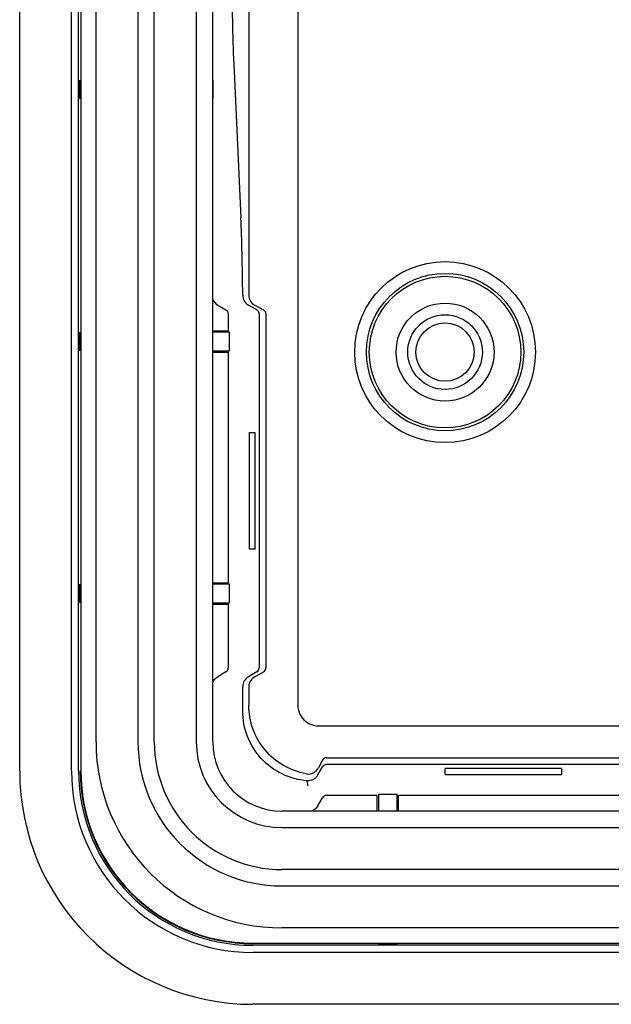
# Model space of a CAD drawing. Header units: millimetres. Extents: x 6863 to 7584, y 164 to 940.
# Tile 8 of 17: x 7336 to 7361, y 539 to 581. Entities that reach past the tile are written whole.
import ezdxf

# ---------------------------------------------------------------- set-up
doc = ezdxf.new("R2010")
doc.units = ezdxf.units.MM
doc.header["$LTSCALE"] = 32.67
doc.layers.get('0').update_dxf_attribs({"linetype": 'CONTINUOUS'})

msp = doc.modelspace()

# ---------------------------------------------------------------- linework, layer by layer
at = {"color": 0, "linetype": 'Continuous'}
for p, q in [((7335.924, 548.886), (7335.924, 682.886)), ((7338.147, 548.886), (7338.147, 682.886)), ((7338.452, 548.886), (7338.452, 682.886)), ((7338.547, 682.886), (7338.547, 548.886)), ((7339.199, 550.136), (7339.199, 681.636)), ((7340.999, 681.636), (7340.999, 550.136)), ((7341.699, 550.136), (7341.699, 681.636)), ((7343.499, 681.636), (7343.499, 550.136)), ((7344.204, 550.136), (7344.204, 681.636)), ((7347.856, 680.063), (7347.856, 551.71)), ((7345.751, 662.493), (7345.751, 569.279)), ((7345.107, 579.181), (7345.415, 572.592)), ((7338.504, 577.686), (7338.504, 578.486)), ((7344.231, 577.686), (7344.231, 578.486)), ((7344.424, 568.846), (7344.774, 568.644)), ((7346.015, 568.846), (7346.383, 568.644)), ((7344.875, 568.471), (7344.875, 567.744)), ((7345.994, 568.702), (7346.095, 568.644)), ((7346.195, 568.471), (7346.195, 553.302)), ((7346.489, 568.471), (7346.489, 553.302)), ((7338.504, 566.886), (7338.504, 567.686)), ((7344.204, 567.744), (7344.875, 567.744)), ((7344.932, 567.686), (7344.204, 567.686)), ((7344.932, 566.886), (7344.932, 567.686)), ((7344.204, 566.886), (7344.932, 566.886)), ((7344.204, 566.829), (7344.875, 566.829)), ((7344.875, 566.829), (7344.875, 556.944)), ((7345.776, 563.386), (7345.776, 558.386)), ((7345.776, 563.386), (7346.022, 563.386)), ((7346.022, 558.386), (7346.022, 563.386)), ((7346.022, 558.386), (7345.776, 558.386)), ((7338.504, 556.086), (7338.504, 556.886)), ((7344.204, 556.944), (7344.875, 556.944)), ((7344.932, 556.886), (7344.204, 556.886)), ((7344.932, 556.086), (7344.932, 556.886)), ((7344.204, 556.086), (7344.932, 556.086)), ((7344.204, 556.029), (7344.875, 556.029)), ((7344.875, 556.029), (7344.875, 553.302)), ((7344.774, 553.128), (7344.424, 552.926)), ((7346.095, 553.128), (7345.745, 552.926)), ((7345.994, 553.07), (7345.994, 553.079)), ((7346.015, 552.926), (7346.383, 553.128)), ((7345.494, 551.453), (7345.494, 552.493)), ((7345.751, 552.493), (7345.751, 551.71)), ((7348.747, 550.819), (7364.6, 550.819)), ((7349.089, 549.451), (7364.258, 549.451)), ((7348.719, 548.716), (7348.916, 549.058)), ((7348.916, 549.346), (7348.738, 549.022)), ((7364.258, 549.158), (7349.089, 549.158)), ((7354.174, 548.739), (7354.174, 548.985)), ((7359.174, 548.985), (7354.174, 548.985)), ((7359.174, 548.985), (7359.174, 548.739)), ((7348.858, 548.957), (7348.867, 548.957)), ((7354.174, 548.739), (7359.174, 548.739)), ((7348.269, 548.313), (7348.281, 548.248)), ((7348.714, 547.387), (7348.916, 547.737)), ((7351.266, 547.837), (7349.089, 547.837)), ((7351.266, 547.167), (7351.266, 547.837)), ((7351.324, 547.895), (7351.324, 547.167)), ((7351.324, 547.895), (7352.124, 547.895)), ((7352.124, 547.167), (7352.124, 547.895)), ((7352.181, 547.167), (7352.181, 547.837)), ((7364.258, 547.837), (7352.181, 547.837)), ((7532.674, 547.167), (7347.174, 547.167)), ((7347.174, 546.461), (7532.674, 546.461)), ((7532.674, 544.661), (7347.174, 544.661)), ((7347.174, 543.961), (7532.674, 543.961)), ((7532.674, 542.161), (7347.174, 542.161)), ((7345.924, 541.509), (7533.924, 541.509)), ((7533.924, 541.415), (7345.924, 541.415)), ((7351.324, 541.467), (7352.124, 541.467)), ((7533.924, 541.109), (7345.924, 541.109)), ((7533.924, 538.886), (7345.924, 538.886))]:
    msp.add_line(p, q, dxfattribs=at)
for radius in [3.878, 3.374, 3.25, 2.1, 1.6, 1.25]:
    msp.add_circle((7354.174, 566.836), radius, dxfattribs=at)
for centre, radius, start, end in [((7345.996, 569.282), 0.503, 180.3547, 240.0589), ((7345.994, 568.469), 0.201, 41.4586, 59.9814), ((7345.994, 552.493), 0.5, 119.9381, 179.9938), ((7348.747, 551.709), 0.891, 179.9612, 270.0404), ((7347.174, 550.136), 7.975, 180, 270), ((7347.174, 550.136), 6.175, 180, 270), ((7347.174, 550.136), 5.475, 180, 270), ((7347.174, 550.136), 3.675, 180, 270), ((7347.174, 550.136), 2.97, 180, 270), ((7345.924, 548.886), 10, 180, 270), ((7345.924, 548.886), 7.777, 180, 270), ((7345.924, 548.886), 7.472, 180, 270), ((7345.924, 548.886), 7.4, 180, 270), ((7345.924, 548.886), 7.377, 180, 270), ((7351.71, 548.918), 3.495, 187.7057, 189.9798)]:
    msp.add_arc(centre, radius, start, end, dxfattribs=at)
for centre, major_axis, ratio, start_param, end_param in [((7345.18, 568.603), (0, 6), 0.052408, -1.457865, -0.843534), ((7346.278, 569.279), (0.527, 0), 0.948965, 3.141593, 4.18879), ((7344.674, 569.279), (0.501, 0), 0.99863, -2.794546, -2.094395), ((7345.852, 568.603), (10.411, -5.998), 0.013068, 7.838148, 7.871837), ((7344.674, 568.471), (-0.2, 0), 0.99863, 3.141593, 4.18879), ((7345.995, 568.471), (0.2, 0), 0.99863, 6.283185, 7.004962), ((7346.278, 568.471), (0.211, 0), 0.948965, 0, 1.047198), ((7344.674, 553.302), (0.2, 0), 0.99863, -1.047198, 0), ((7345.995, 553.302), (0.2, 0), 0.99863, -1.047198, 0), ((7345.995, 553.302), (-0.2, 0), 0.99863, 8.37758, 9.424778), ((7346.278, 553.302), (0.211, 0), 0.948965, -1.047198, 0), ((7349.089, 549.241), (0, 0.211), 0.948965, 0, 1.047198), ((7349.089, 548.958), (0, 0.2), 0.99863, 0, 1.047198), ((7349.089, 547.637), (0, -0.2), 0.99863, 3.141593, 4.18879)]:
    msp.add_ellipse(centre, major_axis=major_axis, ratio=ratio, start_param=start_param, end_param=end_param, dxfattribs=at)
for points, knots in [([(7345.028, 583.17), (7345.028, 582.458), (7345.04, 581.128), (7345.079, 579.798), (7345.107, 579.181)], [0, 0, 0, 0, 0.534955, 1, 1, 1, 1]), ([(7345.994, 568.702), (7345.994, 568.7), (7346, 568.695), (7345.993, 568.699), (7345.992, 568.698)], [0, 0, 0, 0, 0.50009, 1, 1, 1, 1]), ([(7346.015, 552.926), (7345.944, 552.887), (7345.807, 552.767), (7345.751, 552.587), (7345.751, 552.493)], [0, 0, 0, 0, 0.463037, 1, 1, 1, 1]), ([(7348.215, 548.762), (7347.875, 548.824), (7347.211, 549.069), (7346.404, 549.752), (7345.875, 550.667), (7345.752, 551.364), (7345.751, 551.71)], [0, 0, 0, 0, 0.250015, 0.500046, 0.750046, 1, 1, 1, 1]), ([(7348.256, 548.464), (7347.886, 548.495), (7347.151, 548.693), (7346.238, 549.371), (7345.634, 550.334), (7345.494, 551.083), (7345.494, 551.453)], [0, 0, 0, 0, 0.250052, 0.500009, 0.749975, 1, 1, 1, 1]), ([(7348.215, 548.762), (7348.323, 548.743), (7348.544, 548.781), (7348.693, 548.939), (7348.738, 549.022)], [0, 0, 0, 0, 0.535649, 1, 1, 1, 1]), ([(7348.719, 548.716), (7348.673, 548.637), (7348.535, 548.504), (7348.347, 548.457), (7348.256, 548.464)], [0, 0, 0, 0, 0.49947, 1, 1, 1, 1])]:
    msp.add_open_spline(points, degree=3, knots=knots, dxfattribs=at)
for points in [[(7344.204, 552.665), (7344.243, 552.772), (7344.325, 552.869), (7344.424, 552.926)], [(7348.714, 547.387), (7348.657, 547.287), (7348.558, 547.205), (7348.451, 547.166)]]:
    msp.add_open_spline(points, degree=3, dxfattribs=at)

doc.saveas('drawing.dxf')
